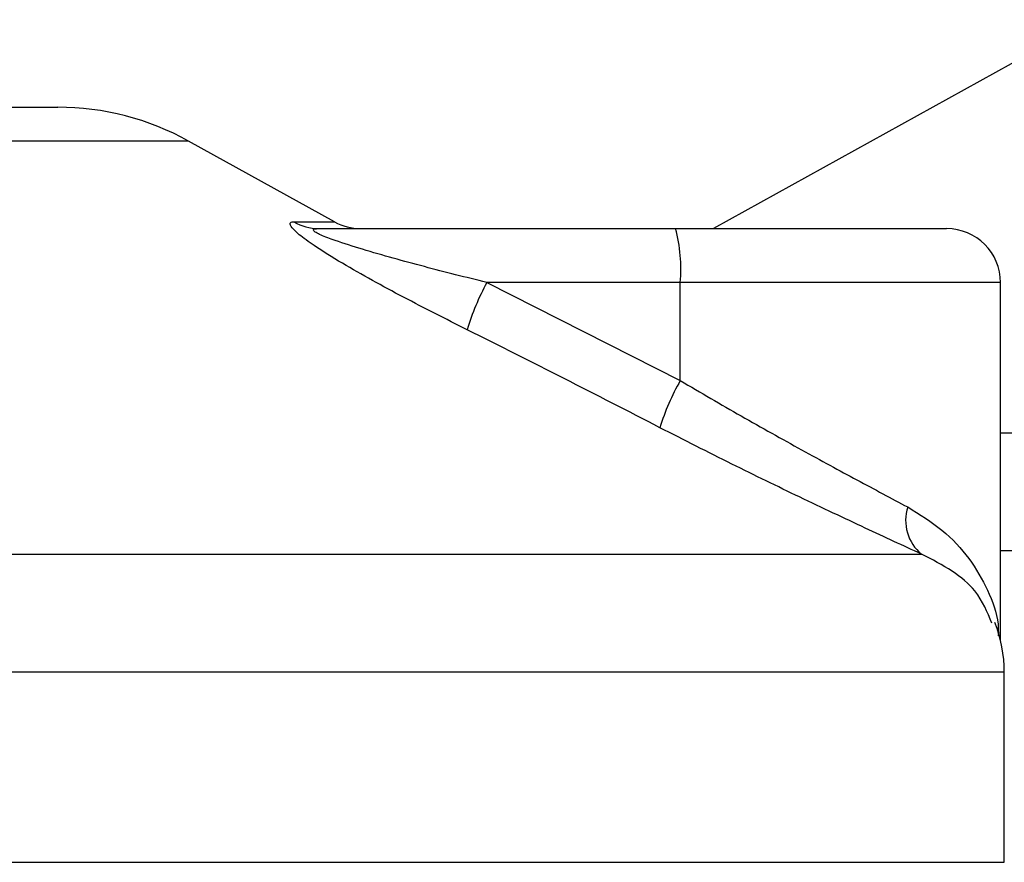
# Model space of a CAD drawing. Header units: millimetres. Extents: x 0 to 420, y 0 to 297.
# Tile 80 of 105: x 317.58 to 319.4, y 196.68 to 198.25. Entities that reach past the tile are written whole.
import ezdxf

# ---------------------------------------------------------------- set-up
doc = ezdxf.new("R2010")
doc.units = ezdxf.units.MM

msp = doc.modelspace()

# ---------------------------------------------------------------- linework, layer by layer
at = {"color": 7, "linetype": 'Continuous', "lineweight": 25}
for p, q in [((319.5638, 198.24569), (318.86433, 197.85829)), ((316.15764, 198.08329), (317.64921, 198.08329)), ((317.89146, 198.02069), (315.91539, 198.02069)), ((318.16207, 197.87081), (317.89146, 198.02069)), ((318.08684, 197.87081), (318.16207, 197.87081)), ((318.1324, 197.85829), (318.79415, 197.85829)), ((318.79415, 197.85829), (319.29646, 197.85829)), ((318.44428, 197.75829), (318.80282, 197.57661)), ((318.80282, 197.75829), (318.44428, 197.75829)), ((318.80282, 197.57661), (318.80282, 197.75829)), ((319.39646, 197.75829), (318.80282, 197.75829)), ((319.39646, 197.09458), (319.39646, 197.75829)), ((319.39646, 197.47967), (320.21081, 197.47967)), ((314.65115, 197.25467), (319.2499, 197.25467)), ((320.7686, 197.26097), (319.39646, 197.26097)), ((319.40343, 197.03597), (314.41284, 197.03597)), ((319.40343, 196.68329), (319.40343, 197.03597)), ((314.40343, 196.68329), (319.40343, 196.68329))]:
    msp.add_line(p, q, dxfattribs=at)
for centre, radius, start, end in [((317.64921, 197.58329), 0.5, 61.02029, 90), ((318.13255, 197.94797), 0.08968, 239.35943, 269.90333), ((318.21052, 197.95829), 0.1, 241.02029, 270), ((318.50799, 197.7831), 0.29587, 355.18945, 14.72175), ((319.29646, 197.75829), 0.1, 0, 90), ((318.84046, 197.54246), 0.45116, 151.4197, 163.47164), ((319.1706, 197.36653), 0.42355, 150.26469, 163.17457), ((319.30214, 197.31742), 0.08165, 162.36927, 230.22023), ((319.15343, 197.03597), 0.25, 0, 21.63476)]:
    msp.add_arc(centre, radius, start, end, dxfattribs=at)
for points, knots in [([(318.40795, 197.67081), (318.36839, 197.69072), (318.28953, 197.73042), (318.19281, 197.78361), (318.12846, 197.82329), (318.09707, 197.84595), (318.08147, 197.86061), (318.07817, 197.8689), (318.08283, 197.87076), (318.08649, 197.87081), (318.08684, 197.87081)], [0, 0, 0, 0, 0.2791688, 0.5566156, 0.6991027, 0.7915598, 0.8614835, 0.9308082, 0.9932657, 1, 1, 1, 1]), ([(318.44428, 197.75829), (318.40567, 197.76794), (318.32855, 197.78722), (318.23387, 197.81344), (318.16971, 197.83359), (318.14064, 197.84445), (318.12895, 197.85018), (318.12421, 197.85334), (318.12241, 197.8555), (318.12353, 197.85741), (318.12702, 197.85812), (318.13061, 197.85828), (318.13198, 197.85829), (318.1324, 197.85829)], [0, 0, 0, 0, 0.31464616, 0.62840009, 0.77235872, 0.85323352, 0.88961618, 0.90401929, 0.93050293, 0.94919561, 0.98218076, 0.99463589, 1, 1, 1, 1]), ([(318.76518, 197.48913), (318.70606, 197.51959), (318.5873, 197.58076), (318.4679, 197.64071), (318.40795, 197.67081)], [0, 0, 0, 0, 0.497852, 1, 1, 1, 1]), ([(318.80282, 197.57661), (318.84056, 197.55447), (318.91703, 197.50962), (319.02778, 197.44792), (319.13377, 197.39039), (319.19381, 197.3584), (319.22433, 197.34215)], [0, 0, 0, 0, 0.2465936, 0.4996913, 0.7457356, 1, 1, 1, 1]), ([(319.2499, 197.25467), (319.21612, 197.27032), (319.14735, 197.30218), (319.0267, 197.35911), (318.89795, 197.42147), (318.80985, 197.46637), (318.76518, 197.48913)], [0, 0, 0, 0, 0.2463531, 0.5014676, 0.7472632, 1, 1, 1, 1]), ([(319.22433, 197.34215), (319.24653, 197.32839), (319.29158, 197.3005), (319.34025, 197.24717), (319.37396, 197.18813), (319.3925, 197.13935), (319.39238, 197.1103), (319.39235, 197.10311)], [0, 0, 0, 0, 0.2227209, 0.4517881, 0.6846122, 0.9219604, 1, 1, 1, 1]), ([(319.38, 197.12665), (319.37201, 197.14715), (319.35845, 197.18194), (319.30887, 197.22458), (319.26968, 197.24458), (319.2499, 197.25467)], [0, 0, 0, 0, 0.4154015, 0.7049893, 1, 1, 1, 1])]:
    msp.add_open_spline(points, degree=3, knots=knots, dxfattribs=at)

doc.saveas('drawing.dxf')
